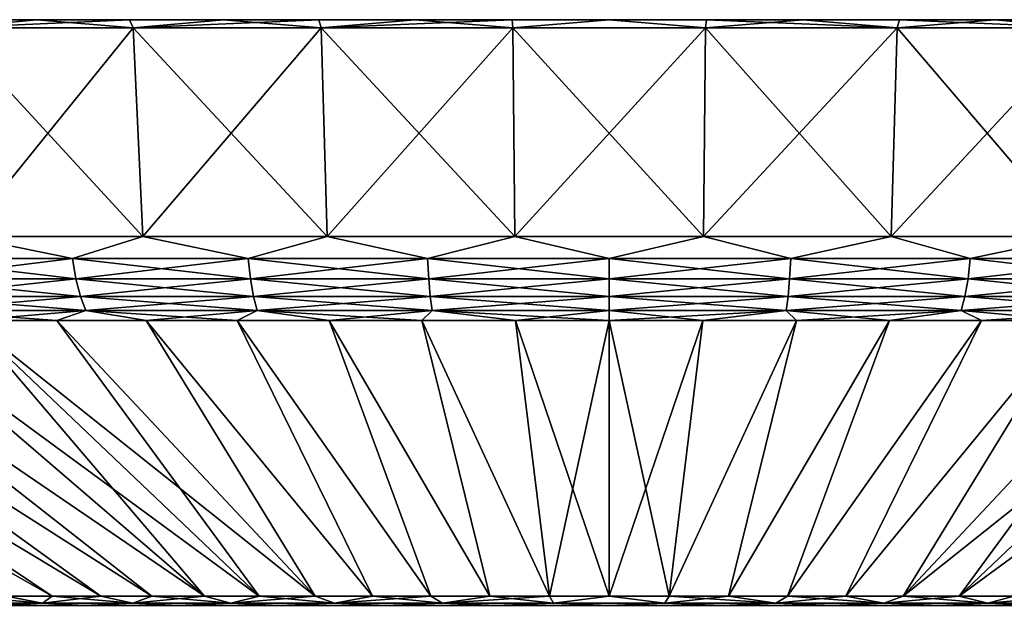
# Model space of a CAD drawing. Header units: metres. Extents: x -109 to 109, y -144 to 54.
# Tile 148 of 150: x 66 to 84, y 43 to 54. Entities that reach past the tile are written whole.
import ezdxf

# ---------------------------------------------------------------- set-up
doc = ezdxf.new("R2010")
doc.units = ezdxf.units.M
doc.layers.add('solid_20062313_XXX', color=7, linetype='CONTINUOUS')

msp = doc.modelspace()

# ---------------------------------------------------------------- linework, layer by layer
at = {"layer": 'solid_20062313_XXX'}
for points in [[(44.850693, 53.599998), (108.149307, 53.599998), (108.099503, 53.599998, -1.774779)], [(44.900494, 53.599998, 1.774779), (108.149307, 53.599998), (44.850693, 53.599998)], [(44.850693, 53.599998), (108.099503, 53.599998, -1.774779), (44.900494, 53.599998, -1.774779)], [(108.099503, 53.599998, 1.774779), (108.149307, 53.599998), (44.900494, 53.599998, 1.774779)], [(44.900494, 53.599998, -1.774779), (108.099503, 53.599998, -1.774779), (107.950294, 53.599998, -3.543631)], [(44.900494, 53.599998, -1.774779), (107.950294, 53.599998, -3.543631), (45.049702, 53.599998, -3.543631)], [(108.099503, 53.599998, 1.774779), (44.900494, 53.599998, 1.774779), (45.049702, 53.599998, 3.543631)], [(45.049702, 53.599998, -3.543631), (107.950294, 53.599998, -3.543631), (107.702103, 53.599998, -5.301583)], [(45.049702, 53.599998, -3.543631), (107.702103, 53.599998, -5.301583), (45.297894, 53.599998, -5.301583)], [(107.950294, 53.599998, 3.543631), (45.049702, 53.599998, 3.543631), (45.297894, 53.599998, 5.301583)], [(108.099503, 53.599998, 1.774779), (45.049702, 53.599998, 3.543631), (107.950294, 53.599998, 3.543631)], [(45.297894, 53.599998, -5.301583), (107.702103, 53.599998, -5.301583), (107.355751, 53.599998, -7.042778)], [(45.297894, 53.599998, -5.301583), (107.355751, 53.599998, -7.042778), (45.644249, 53.599998, -7.042778)], [(107.702103, 53.599998, 5.301583), (45.297894, 53.599998, 5.301583), (45.644249, 53.599998, 7.042778)], [(107.950294, 53.599998, 3.543631), (45.297894, 53.599998, 5.301583), (107.702103, 53.599998, 5.301583)], [(45.644249, 53.599998, -7.042778), (107.355751, 53.599998, -7.042778), (106.912369, 53.599998, -8.761629)], [(45.644249, 53.599998, -7.042778), (106.912369, 53.599998, -8.761629), (46.087635, 53.599998, -8.761629)], [(107.355751, 53.599998, 7.042778), (45.644249, 53.599998, 7.042778), (46.087635, 53.599998, 8.761629)], [(107.702103, 53.599998, 5.301583), (45.644249, 53.599998, 7.042778), (107.355751, 53.599998, 7.042778)], [(46.087635, 53.599998, -8.761629), (106.912369, 53.599998, -8.761629), (106.373253, 53.599998, -10.453055)], [(46.087635, 53.599998, -8.761629), (106.373253, 53.599998, -10.453055), (46.626743, 53.599998, -10.453055)], [(106.912369, 53.599998, 8.761629), (46.087635, 53.599998, 8.761629), (46.626743, 53.599998, 10.453055)], [(107.355751, 53.599998, 7.042778), (46.087635, 53.599998, 8.761629), (106.912369, 53.599998, 8.761629)], [(46.626743, 53.599998, -10.453055), (106.373253, 53.599998, -10.453055), (105.740135, 53.599998, -12.111674)], [(46.626743, 53.599998, -10.453055), (105.740135, 53.599998, -12.111674), (47.259865, 53.599998, -12.111674)], [(106.373253, 53.599998, 10.453055), (46.626743, 53.599998, 10.453055), (47.259865, 53.599998, 12.111674)], [(106.912369, 53.599998, 8.761629), (46.626743, 53.599998, 10.453055), (106.373253, 53.599998, 10.453055)], [(47.259865, 53.599998, -12.111674), (105.740135, 53.599998, -12.111674), (105.015091, 53.599998, -13.731997)], [(47.259865, 53.599998, -12.111674), (105.015091, 53.599998, -13.731997), (47.984905, 53.599998, -13.731997)], [(105.740135, 53.599998, 12.111674), (47.259865, 53.599998, 12.111674), (47.984905, 53.599998, 13.731997)], [(106.373253, 53.599998, 10.453055), (47.259865, 53.599998, 12.111674), (105.740135, 53.599998, 12.111674)], [(47.984905, 53.599998, -13.731997), (105.015091, 53.599998, -13.731997), (104.20031, 53.599998, -15.309191)], [(47.984905, 53.599998, -13.731997), (104.20031, 53.599998, -15.309191), (48.799694, 53.599998, -15.309191)], [(105.015091, 53.599998, 13.731997), (47.984905, 53.599998, 13.731997), (48.799694, 53.599998, 15.309191)], [(105.740135, 53.599998, 12.111674), (47.984905, 53.599998, 13.731997), (105.015091, 53.599998, 13.731997)], [(48.799694, 53.599998, -15.309191), (104.20031, 53.599998, -15.309191), (103.298225, 53.599998, -16.838459)], [(48.799694, 53.599998, -15.309191), (103.298225, 53.599998, -16.838459), (49.701775, 53.599998, -16.838459)], [(104.20031, 53.599998, 15.309191), (48.799694, 53.599998, 15.309191), (49.701775, 53.599998, 16.838459)], [(105.015091, 53.599998, 13.731997), (48.799694, 53.599998, 15.309191), (104.20031, 53.599998, 15.309191)], [(49.701775, 53.599998, -16.838459), (103.298225, 53.599998, -16.838459), (102.311958, 53.599998, -18.314514)], [(49.701775, 53.599998, -16.838459), (102.311958, 53.599998, -18.314514), (50.688042, 53.599998, -18.314514)], [(103.298225, 53.599998, 16.838459), (49.701775, 53.599998, 16.838459), (50.688042, 53.599998, 18.314514)], [(104.20031, 53.599998, 15.309191), (49.701775, 53.599998, 16.838459), (103.298225, 53.599998, 16.838459)], [(50.688042, 53.599998, -18.314514), (102.311958, 53.599998, -18.314514), (101.244438, 53.599998, -19.733002)], [(50.688042, 53.599998, -18.314514), (101.244438, 53.599998, -19.733002), (51.755562, 53.599998, -19.733002)], [(102.311958, 53.599998, 18.314514), (50.688042, 53.599998, 18.314514), (51.755562, 53.599998, 19.733002)], [(103.298225, 53.599998, 16.838459), (50.688042, 53.599998, 18.314514), (102.311958, 53.599998, 18.314514)], [(51.755562, 53.599998, -19.733002), (101.244438, 53.599998, -19.733002), (100.098915, 53.599998, -21.08956)], [(51.755562, 53.599998, -19.733002), (100.098915, 53.599998, -21.08956), (52.901081, 53.599998, -21.08956)], [(101.244438, 53.599998, 19.733002), (51.755562, 53.599998, 19.733002), (52.901081, 53.599998, 21.08956)], [(102.311958, 53.599998, 18.314514), (51.755562, 53.599998, 19.733002), (101.244438, 53.599998, 19.733002)], [(52.901081, 53.599998, -21.08956), (100.098915, 53.599998, -21.08956), (98.879364, 53.599998, -22.379511)], [(52.901081, 53.599998, -21.08956), (98.879364, 53.599998, -22.379511), (54.120636, 53.599998, -22.379511)], [(100.098915, 53.599998, 21.08956), (52.901081, 53.599998, 21.08956), (54.120636, 53.599998, 22.379511)], [(101.244438, 53.599998, 19.733002), (52.901081, 53.599998, 21.08956), (100.098915, 53.599998, 21.08956)], [(54.120636, 53.599998, -22.379511), (98.879364, 53.599998, -22.379511), (97.589386, 53.599998, -23.599064)], [(54.120636, 53.599998, -22.379511), (97.589386, 53.599998, -23.599064), (55.41061, 53.599998, -23.599064)], [(98.879364, 53.599998, 22.379511), (54.120636, 53.599998, 22.379511), (55.41061, 53.599998, 23.599064)], [(100.098915, 53.599998, 21.08956), (54.120636, 53.599998, 22.379511), (98.879364, 53.599998, 22.379511)], [(55.41061, 53.599998, -23.599064), (97.589386, 53.599998, -23.599064), (96.232941, 53.599998, -24.744471)], [(55.41061, 53.599998, -23.599064), (96.232941, 53.599998, -24.744471), (56.767059, 53.599998, -24.744471)], [(97.589386, 53.599998, 23.599064), (55.41061, 53.599998, 23.599064), (56.767059, 53.599998, 24.744471)], [(98.879364, 53.599998, 22.379511), (55.41061, 53.599998, 23.599064), (97.589386, 53.599998, 23.599064)], [(56.767059, 53.599998, -24.744471), (96.232941, 53.599998, -24.744471), (94.814537, 53.599998, -25.811935)], [(56.767059, 53.599998, -24.744471), (94.814537, 53.599998, -25.811935), (58.185467, 53.599998, -25.811935)], [(96.232941, 53.599998, 24.744471), (56.767059, 53.599998, 24.744471), (58.185467, 53.599998, 25.811935)], [(97.589386, 53.599998, 23.599064), (56.767059, 53.599998, 24.744471), (96.232941, 53.599998, 24.744471)], [(58.185467, 53.599998, -25.811935), (94.814537, 53.599998, -25.811935), (93.338547, 53.599998, -26.798157)], [(58.185467, 53.599998, -25.811935), (93.338547, 53.599998, -26.798157), (59.661449, 53.599998, -26.798157)], [(94.814537, 53.599998, 25.811935), (58.185467, 53.599998, 25.811935), (59.661449, 53.599998, 26.798157)], [(96.232941, 53.599998, 24.744471), (58.185467, 53.599998, 25.811935), (94.814537, 53.599998, 25.811935)], [(59.661449, 53.599998, -26.798157), (93.338547, 53.599998, -26.798157), (91.809425, 53.599998, -27.700174)], [(59.661449, 53.599998, -26.798157), (91.809425, 53.599998, -27.700174), (61.190575, 53.599998, -27.700174)], [(93.338547, 53.599998, 26.798157), (59.661449, 53.599998, 26.798157), (61.190575, 53.599998, 27.700174)], [(94.814537, 53.599998, 25.811935), (59.661449, 53.599998, 26.798157), (93.338547, 53.599998, 26.798157)], [(61.190575, 53.599998, -27.700174), (91.809425, 53.599998, -27.700174), (90.232178, 53.599998, -28.515009)], [(61.190575, 53.599998, -27.700174), (90.232178, 53.599998, -28.515009), (62.767818, 53.599998, -28.515009)], [(91.809425, 53.599998, 27.700174), (61.190575, 53.599998, 27.700174), (62.767818, 53.599998, 28.515009)], [(93.338547, 53.599998, 26.798157), (61.190575, 53.599998, 27.700174), (91.809425, 53.599998, 27.700174)], [(62.767818, 53.599998, -28.515009), (90.232178, 53.599998, -28.515009), (88.611847, 53.599998, -29.24007)], [(62.767818, 53.599998, -28.515009), (88.611847, 53.599998, -29.24007), (64.388153, 53.599998, -29.24007)], [(90.232178, 53.599998, 28.515009), (62.767818, 53.599998, 28.515009), (64.388153, 53.599998, 29.24007)], [(91.809425, 53.599998, 27.700174), (62.767818, 53.599998, 28.515009), (90.232178, 53.599998, 28.515009)], [(64.388153, 53.599998, -29.24007), (88.611847, 53.599998, -29.24007), (86.953087, 53.599998, -29.87326)], [(64.388153, 53.599998, -29.24007), (86.953087, 53.599998, -29.87326), (66.046913, 53.599998, -29.87326)], [(64.470451, 53.450001, -30.191719), (64.388153, 53.599998, -29.24007), (66.046913, 53.599998, -29.87326)], [(66.046913, 53.599998, 29.87326), (64.388153, 53.599998, 29.24007), (64.470451, 53.450001, 30.191719)], [(88.611847, 53.599998, 29.24007), (64.388153, 53.599998, 29.24007), (66.046913, 53.599998, 29.87326)], [(90.232178, 53.599998, 28.515009), (64.388153, 53.599998, 29.24007), (88.611847, 53.599998, 29.24007)], [(64.470451, 53.450001, -30.191719), (66.046913, 53.599998, -29.87326), (67.738449, 53.599998, -30.412397)], [(67.805367, 53.450001, -31.315386), (64.470451, 53.450001, -30.191719), (67.738449, 53.599998, -30.412397)], [(66.046913, 53.599998, 29.87326), (64.470451, 53.450001, 30.191719), (67.805367, 53.450001, 31.315386)], [(66.046913, 53.599998, -29.87326), (86.953087, 53.599998, -29.87326), (85.261551, 53.599998, -30.412397)], [(66.046913, 53.599998, -29.87326), (85.261551, 53.599998, -30.412397), (67.738449, 53.599998, -30.412397)], [(67.738449, 53.599998, 30.412397), (66.046913, 53.599998, 29.87326), (67.805367, 53.450001, 31.315386)], [(86.953087, 53.599998, 29.87326), (66.046913, 53.599998, 29.87326), (67.738449, 53.599998, 30.412397)], [(88.611847, 53.599998, 29.24007), (66.046913, 53.599998, 29.87326), (86.953087, 53.599998, 29.87326)], [(67.738449, 53.599998, -30.412397), (85.261551, 53.599998, -30.412397), (83.542625, 53.599998, -30.855793)], [(67.738449, 53.599998, -30.412397), (83.542625, 53.599998, -30.855793), (69.457375, 53.599998, -30.855793)], [(67.805367, 53.450001, -31.315386), (67.738449, 53.599998, -30.412397), (69.457375, 53.599998, -30.855793)], [(69.457375, 53.599998, 30.855793), (67.738449, 53.599998, 30.412397), (67.805367, 53.450001, 31.315386)], [(85.261551, 53.599998, 30.412397), (67.738449, 53.599998, 30.412397), (69.457375, 53.599998, 30.855793)], [(86.953087, 53.599998, 29.87326), (67.738449, 53.599998, 30.412397), (85.261551, 53.599998, 30.412397)], [(67.805367, 53.450001, -31.315386), (69.457375, 53.599998, -30.855793), (71.198715, 53.599998, -31.202156)], [(71.242157, 53.450001, -32.071873), (67.805367, 53.450001, -31.315386), (71.198715, 53.599998, -31.202156)], [(69.457375, 53.599998, 30.855793), (67.805367, 53.450001, 31.315386), (71.242157, 53.450001, 32.071873)], [(69.457375, 53.599998, -30.855793), (83.542625, 53.599998, -30.855793), (81.801285, 53.599998, -31.202156)], [(69.457375, 53.599998, -30.855793), (81.801285, 53.599998, -31.202156), (71.198715, 53.599998, -31.202156)], [(71.198715, 53.599998, 31.202156), (69.457375, 53.599998, 30.855793), (71.242157, 53.450001, 32.071873)], [(83.542625, 53.599998, 30.855793), (69.457375, 53.599998, 30.855793), (71.198715, 53.599998, 31.202156)], [(85.261551, 53.599998, 30.412397), (69.457375, 53.599998, 30.855793), (83.542625, 53.599998, 30.855793)], [(71.198715, 53.599998, -31.202156), (81.801285, 53.599998, -31.202156), (80.043449, 53.599998, -31.450314)], [(71.198715, 53.599998, -31.202156), (80.043449, 53.599998, -31.450314), (72.956551, 53.599998, -31.450314)], [(71.242157, 53.450001, -32.071873), (71.198715, 53.599998, -31.202156), (72.956551, 53.599998, -31.450314)], [(72.956551, 53.599998, 31.450314), (71.198715, 53.599998, 31.202156), (71.242157, 53.450001, 32.071873)], [(81.801285, 53.599998, 31.202156), (71.198715, 53.599998, 31.202156), (72.956551, 53.599998, 31.450314)], [(83.542625, 53.599998, 30.855793), (71.198715, 53.599998, 31.202156), (81.801285, 53.599998, 31.202156)], [(71.242157, 53.450001, -32.071873), (72.956551, 53.599998, -31.450314), (74.725388, 53.599998, -31.599508)], [(74.740402, 53.450001, -32.452332), (71.242157, 53.450001, -32.071873), (74.725388, 53.599998, -31.599508)], [(72.956551, 53.599998, 31.450314), (71.242157, 53.450001, 32.071873), (74.740402, 53.450001, 32.452332)], [(72.956551, 53.599998, -31.450314), (80.043449, 53.599998, -31.450314), (78.274612, 53.599998, -31.599508)], [(72.956551, 53.599998, -31.450314), (78.274612, 53.599998, -31.599508), (74.725388, 53.599998, -31.599508)], [(74.725388, 53.599998, 31.599508), (72.956551, 53.599998, 31.450314), (74.740402, 53.450001, 32.452332)], [(80.043449, 53.599998, 31.450314), (72.956551, 53.599998, 31.450314), (74.725388, 53.599998, 31.599508)], [(81.801285, 53.599998, 31.202156), (72.956551, 53.599998, 31.450314), (80.043449, 53.599998, 31.450314)], [(74.725388, 53.599998, -31.599508), (78.274612, 53.599998, -31.599508), (76.5, 53.599998, -31.649294)], [(74.740402, 53.450001, -32.452332), (74.725388, 53.599998, -31.599508), (76.5, 53.599998, -31.649294)], [(76.5, 53.599998, 31.649294), (74.725388, 53.599998, 31.599508), (74.740402, 53.450001, 32.452332)], [(78.274612, 53.599998, 31.599508), (74.725388, 53.599998, 31.599508), (76.5, 53.599998, 31.649294)], [(80.043449, 53.599998, 31.450314), (74.725388, 53.599998, 31.599508), (78.274612, 53.599998, 31.599508)], [(78.259598, 53.450001, -32.452332), (74.740402, 53.450001, -32.452332), (76.5, 53.599998, -31.649294)], [(76.5, 53.599998, 31.649294), (74.740402, 53.450001, 32.452332), (78.259598, 53.450001, 32.452332)], [(78.259598, 53.450001, -32.452332), (76.5, 53.599998, -31.649294), (78.274612, 53.599998, -31.599508)], [(78.274612, 53.599998, 31.599508), (76.5, 53.599998, 31.649294), (78.259598, 53.450001, 32.452332)], [(78.259598, 53.450001, -32.452332), (78.274612, 53.599998, -31.599508), (80.043449, 53.599998, -31.450314)], [(81.757843, 53.450001, -32.071873), (78.259598, 53.450001, -32.452332), (80.043449, 53.599998, -31.450314)], [(78.274612, 53.599998, 31.599508), (78.259598, 53.450001, 32.452332), (81.757843, 53.450001, 32.071873)], [(80.043449, 53.599998, 31.450314), (78.274612, 53.599998, 31.599508), (81.757843, 53.450001, 32.071873)], [(81.757843, 53.450001, -32.071873), (80.043449, 53.599998, -31.450314), (81.801285, 53.599998, -31.202156)], [(81.801285, 53.599998, 31.202156), (80.043449, 53.599998, 31.450314), (81.757843, 53.450001, 32.071873)], [(81.757843, 53.450001, -32.071873), (81.801285, 53.599998, -31.202156), (83.542625, 53.599998, -30.855793)], [(85.194633, 53.450001, -31.315386), (81.757843, 53.450001, -32.071873), (83.542625, 53.599998, -30.855793)], [(81.801285, 53.599998, 31.202156), (81.757843, 53.450001, 32.071873), (85.194633, 53.450001, 31.315386)], [(83.542625, 53.599998, 30.855793), (81.801285, 53.599998, 31.202156), (85.194633, 53.450001, 31.315386)], [(85.194633, 53.450001, -31.315386), (83.542625, 53.599998, -30.855793), (85.261551, 53.599998, -30.412397)], [(85.261551, 53.599998, 30.412397), (83.542625, 53.599998, 30.855793), (85.194633, 53.450001, 31.315386)], [(64.719353, 49.637157, -29.567184), (64.470451, 53.450001, -30.191719), (67.805367, 53.450001, -31.315386)], [(67.985191, 49.637157, 30.667574), (67.805367, 53.450001, 31.315386), (64.470451, 53.450001, 30.191719)], [(64.719353, 49.637157, 29.567184), (67.985191, 49.637157, 30.667574), (64.470451, 53.450001, 30.191719)], [(67.985191, 49.637157, -30.667574), (64.719353, 49.637157, -29.567184), (67.805367, 53.450001, -31.315386)], [(67.985191, 49.637157, -30.667574), (67.805367, 53.450001, -31.315386), (71.242157, 53.450001, -32.071873)], [(71.350853, 49.637157, 31.408413), (71.242157, 53.450001, 32.071873), (67.805367, 53.450001, 31.315386)], [(67.985191, 49.637157, 30.667574), (71.350853, 49.637157, 31.408413), (67.805367, 53.450001, 31.315386)], [(71.350853, 49.637157, -31.408411), (67.985191, 49.637157, -30.667574), (71.242157, 53.450001, -32.071873)], [(71.350853, 49.637157, -31.408411), (71.242157, 53.450001, -32.071873), (74.740402, 53.450001, -32.452332)], [(74.776878, 49.637157, 31.781015), (74.740402, 53.450001, 32.452332), (71.242157, 53.450001, 32.071873)], [(71.350853, 49.637157, 31.408413), (74.776878, 49.637157, 31.781015), (71.242157, 53.450001, 32.071873)], [(74.776878, 49.637157, -31.781015), (71.350853, 49.637157, -31.408411), (74.740402, 53.450001, -32.452332)], [(74.776878, 49.637157, -31.781015), (74.740402, 53.450001, -32.452332), (78.259598, 53.450001, -32.452332)], [(78.223122, 49.637157, 31.781015), (78.259598, 53.450001, 32.452332), (74.740402, 53.450001, 32.452332)], [(74.776878, 49.637157, 31.781015), (78.223122, 49.637157, 31.781015), (74.740402, 53.450001, 32.452332)], [(78.223122, 49.637157, -31.781015), (74.776878, 49.637157, -31.781015), (78.259598, 53.450001, -32.452332)], [(78.223122, 49.637157, -31.781015), (78.259598, 53.450001, -32.452332), (81.757843, 53.450001, -32.071873)], [(81.649147, 49.637157, -31.408413), (78.223122, 49.637157, -31.781015), (81.757843, 53.450001, -32.071873)], [(78.223122, 49.637157, 31.781015), (81.649147, 49.637157, 31.408411), (78.259598, 53.450001, 32.452332)], [(81.649147, 49.637157, 31.408411), (81.757843, 53.450001, 32.071873), (78.259598, 53.450001, 32.452332)], [(81.649147, 49.637157, -31.408413), (81.757843, 53.450001, -32.071873), (85.194633, 53.450001, -31.315386)], [(85.014809, 49.637157, -30.667574), (81.649147, 49.637157, -31.408413), (85.194633, 53.450001, -31.315386)], [(81.649147, 49.637157, 31.408411), (85.014809, 49.637157, 30.667574), (81.757843, 53.450001, 32.071873)], [(85.014809, 49.637157, 30.667574), (85.194633, 53.450001, 31.315386), (81.757843, 53.450001, 32.071873)], [(63.601196, 49.236408, -28.971189), (64.719353, 49.637157, -29.567184), (66.700172, 49.236408, -30.160774)], [(66.700172, 49.236408, 30.160774), (64.719353, 49.637157, 29.567184), (63.601196, 49.236408, 28.971189)], [(66.700172, 49.236408, -30.160774), (64.719353, 49.637157, -29.567184), (67.985191, 49.637157, -30.667574)], [(66.700172, 49.236408, 30.160774), (67.985191, 49.637157, 30.667574), (64.719353, 49.637157, 29.567184)], [(66.700172, 49.236408, -30.160774), (67.985191, 49.637157, -30.667574), (69.906517, 49.236408, -31.019913)], [(69.906517, 49.236408, 31.019913), (67.985191, 49.637157, 30.667574), (66.700172, 49.236408, 30.160774)], [(69.906517, 49.236408, -31.019913), (67.985191, 49.637157, -30.667574), (71.350853, 49.637157, -31.408411)], [(69.906517, 49.236408, 31.019913), (71.350853, 49.637157, 31.408413), (67.985191, 49.637157, 30.667574)], [(69.906517, 49.236408, -31.019913), (71.350853, 49.637157, -31.408411), (73.185097, 49.236408, -31.539188)], [(73.185097, 49.236408, 31.539188), (71.350853, 49.637157, 31.408413), (69.906517, 49.236408, 31.019913)], [(73.185097, 49.236408, -31.539188), (71.350853, 49.637157, -31.408411), (74.776878, 49.637157, -31.781015)], [(73.185097, 49.236408, 31.539188), (74.776878, 49.637157, 31.781015), (71.350853, 49.637157, 31.408413)], [(73.185097, 49.236408, -31.539188), (74.776878, 49.637157, -31.781015), (76.5, 49.236408, -31.712915)], [(76.5, 49.236408, 31.712915), (74.776878, 49.637157, 31.781015), (73.185097, 49.236408, 31.539188)], [(76.5, 49.236408, -31.712915), (74.776878, 49.637157, -31.781015), (78.223122, 49.637157, -31.781015)], [(76.5, 49.236408, 31.712915), (78.223122, 49.637157, 31.781015), (74.776878, 49.637157, 31.781015)], [(76.5, 49.236408, -31.712915), (78.223122, 49.637157, -31.781015), (79.814903, 49.236408, -31.539188)], [(79.814903, 49.236408, 31.539188), (78.223122, 49.637157, 31.781015), (76.5, 49.236408, 31.712915)], [(79.814903, 49.236408, -31.539188), (78.223122, 49.637157, -31.781015), (81.649147, 49.637157, -31.408413)], [(79.814903, 49.236408, 31.539188), (81.649147, 49.637157, 31.408411), (78.223122, 49.637157, 31.781015)], [(79.814903, 49.236408, -31.539188), (81.649147, 49.637157, -31.408413), (83.093483, 49.236408, -31.019913)], [(83.093483, 49.236408, 31.019913), (81.649147, 49.637157, 31.408411), (79.814903, 49.236408, 31.539188)], [(83.093483, 49.236408, -31.019913), (81.649147, 49.637157, -31.408413), (85.014809, 49.637157, -30.667574)], [(83.093483, 49.236408, 31.019913), (85.014809, 49.637157, 30.667574), (81.649147, 49.637157, 31.408411)], [(83.093483, 49.236408, -31.019913), (85.014809, 49.637157, -30.667574), (86.299828, 49.236408, -30.160774)], [(86.299828, 49.236408, 30.160774), (85.014809, 49.637157, 30.667574), (83.093483, 49.236408, 31.019913)], [(63.601196, 49.236408, -28.971189), (66.700172, 49.236408, -30.160774), (63.681034, 48.866764, -28.791866)], [(63.601196, 49.236408, 28.971189), (63.681034, 48.866764, 28.791866), (66.760826, 48.866764, 29.974089)], [(66.700172, 49.236408, 30.160774), (63.601196, 49.236408, 28.971189), (66.760826, 48.866764, 29.974089)], [(66.700172, 49.236408, -30.160774), (66.760826, 48.866764, -29.974089), (63.681034, 48.866764, -28.791866)], [(66.700172, 49.236408, -30.160774), (69.906517, 49.236408, -31.019913), (66.760826, 48.866764, -29.974089)], [(66.700172, 49.236408, 30.160774), (66.760826, 48.866764, 29.974089), (69.947327, 48.866764, 30.827908)], [(69.906517, 49.236408, 31.019913), (66.700172, 49.236408, 30.160774), (69.947327, 48.866764, 30.827908)], [(69.906517, 49.236408, -31.019913), (69.947327, 48.866764, -30.827908), (66.760826, 48.866764, -29.974089)], [(69.906517, 49.236408, -31.019913), (73.185097, 49.236408, -31.539188), (69.947327, 48.866764, -30.827908)], [(69.906517, 49.236408, 31.019913), (69.947327, 48.866764, 30.827908), (73.20562, 48.866764, 31.343969)], [(73.185097, 49.236408, 31.539188), (69.906517, 49.236408, 31.019913), (73.20562, 48.866764, 31.343969)], [(73.185097, 49.236408, -31.539188), (73.20562, 48.866764, -31.343969), (69.947327, 48.866764, -30.827908)], [(73.185097, 49.236408, -31.539188), (76.5, 49.236408, -31.712915), (73.20562, 48.866764, -31.343969)], [(73.185097, 49.236408, 31.539188), (73.20562, 48.866764, 31.343969), (76.5, 48.866764, 31.516621)], [(76.5, 49.236408, 31.712915), (73.185097, 49.236408, 31.539188), (76.5, 48.866764, 31.516621)], [(76.5, 49.236408, -31.712915), (76.5, 48.866764, -31.516621), (73.20562, 48.866764, -31.343969)], [(76.5, 49.236408, -31.712915), (79.814903, 49.236408, -31.539188), (76.5, 48.866764, -31.516621)], [(79.814903, 49.236408, -31.539188), (79.79438, 48.866764, -31.343969), (76.5, 48.866764, -31.516621)], [(76.5, 49.236408, 31.712915), (76.5, 48.866764, 31.516621), (79.79438, 48.866764, 31.343969)], [(79.814903, 49.236408, 31.539188), (76.5, 49.236408, 31.712915), (79.79438, 48.866764, 31.343969)], [(79.814903, 49.236408, -31.539188), (83.093483, 49.236408, -31.019913), (79.79438, 48.866764, -31.343969)], [(83.093483, 49.236408, -31.019913), (83.052673, 48.866764, -30.827908), (79.79438, 48.866764, -31.343969)], [(79.814903, 49.236408, 31.539188), (79.79438, 48.866764, 31.343969), (83.052673, 48.866764, 30.827908)], [(83.093483, 49.236408, 31.019913), (79.814903, 49.236408, 31.539188), (83.052673, 48.866764, 30.827908)], [(83.093483, 49.236408, -31.019913), (86.299828, 49.236408, -30.160774), (83.052673, 48.866764, -30.827908)], [(86.299828, 49.236408, -30.160774), (86.239174, 48.866764, -29.974089), (83.052673, 48.866764, -30.827908)], [(83.093483, 49.236408, 31.019913), (83.052673, 48.866764, 30.827908), (86.239174, 48.866764, 29.974089)], [(86.299828, 49.236408, 30.160774), (83.093483, 49.236408, 31.019913), (86.239174, 48.866764, 29.974089)], [(63.681034, 48.866764, 28.791866), (63.790417, 48.546066, 28.54619), (66.843933, 48.546066, 29.718325)], [(66.760826, 48.866764, 29.974089), (63.681034, 48.866764, 28.791866), (66.843933, 48.546066, 29.718325)], [(63.681034, 48.866764, -28.791866), (66.760826, 48.866764, -29.974089), (63.790417, 48.546066, -28.54619)], [(66.760826, 48.866764, -29.974089), (66.843933, 48.546066, -29.718325), (63.790417, 48.546066, -28.54619)], [(66.760826, 48.866764, 29.974089), (66.843933, 48.546066, 29.718325), (70.003242, 48.546066, 30.564859)], [(69.947327, 48.866764, 30.827908), (66.760826, 48.866764, 29.974089), (70.003242, 48.546066, 30.564859)], [(66.760826, 48.866764, -29.974089), (69.947327, 48.866764, -30.827908), (66.843933, 48.546066, -29.718325)], [(69.947327, 48.866764, -30.827908), (70.003242, 48.546066, -30.564859), (66.843933, 48.546066, -29.718325)], [(69.947327, 48.866764, 30.827908), (70.003242, 48.546066, 30.564859), (73.233727, 48.546066, 31.076517)], [(73.20562, 48.866764, 31.343969), (69.947327, 48.866764, 30.827908), (73.233727, 48.546066, 31.076517)], [(69.947327, 48.866764, -30.827908), (73.20562, 48.866764, -31.343969), (70.003242, 48.546066, -30.564859)], [(73.20562, 48.866764, -31.343969), (73.233727, 48.546066, -31.076517), (70.003242, 48.546066, -30.564859)], [(73.20562, 48.866764, 31.343969), (73.233727, 48.546066, 31.076517), (76.5, 48.546066, 31.247696)], [(76.5, 48.866764, 31.516621), (73.20562, 48.866764, 31.343969), (76.5, 48.546066, 31.247696)], [(73.20562, 48.866764, -31.343969), (76.5, 48.866764, -31.516621), (73.233727, 48.546066, -31.076517)], [(76.5, 48.866764, -31.516621), (76.5, 48.546066, -31.247696), (73.233727, 48.546066, -31.076517)], [(76.5, 48.866764, 31.516621), (76.5, 48.546066, 31.247696), (79.766273, 48.546066, 31.076517)], [(79.79438, 48.866764, 31.343969), (76.5, 48.866764, 31.516621), (79.766273, 48.546066, 31.076517)], [(79.79438, 48.866764, -31.343969), (79.766273, 48.546066, -31.076517), (76.5, 48.546066, -31.247696)], [(76.5, 48.866764, -31.516621), (79.79438, 48.866764, -31.343969), (76.5, 48.546066, -31.247696)], [(79.79438, 48.866764, 31.343969), (79.766273, 48.546066, 31.076517), (82.996758, 48.546066, 30.564859)], [(83.052673, 48.866764, -30.827908), (82.996758, 48.546066, -30.564859), (79.766273, 48.546066, -31.076517)], [(79.79438, 48.866764, -31.343969), (83.052673, 48.866764, -30.827908), (79.766273, 48.546066, -31.076517)], [(83.052673, 48.866764, 30.827908), (79.79438, 48.866764, 31.343969), (82.996758, 48.546066, 30.564859)], [(83.052673, 48.866764, 30.827908), (82.996758, 48.546066, 30.564859), (86.156067, 48.546066, 29.718325)], [(86.239174, 48.866764, -29.974089), (86.156067, 48.546066, -29.718325), (82.996758, 48.546066, -30.564859)], [(83.052673, 48.866764, -30.827908), (86.239174, 48.866764, -29.974089), (82.996758, 48.546066, -30.564859)], [(86.239174, 48.866764, 29.974089), (83.052673, 48.866764, 30.827908), (86.156067, 48.546066, 29.718325)], [(63.790417, 48.546066, 28.54619), (63.924549, 48.288357, 28.244923), (66.945839, 48.288357, 29.404686)], [(66.843933, 48.546066, 29.718325), (63.790417, 48.546066, 28.54619), (66.945839, 48.288357, 29.404686)], [(63.790417, 48.546066, -28.54619), (66.843933, 48.546066, -29.718325), (63.924549, 48.288357, -28.244923)], [(66.843933, 48.546066, -29.718325), (66.945839, 48.288357, -29.404686), (63.924549, 48.288357, -28.244923)], [(66.843933, 48.546066, 29.718325), (66.945839, 48.288357, 29.404686), (70.0718, 48.288357, 30.242285)], [(70.003242, 48.546066, 30.564859), (66.843933, 48.546066, 29.718325), (70.0718, 48.288357, 30.242285)], [(66.843933, 48.546066, -29.718325), (70.003242, 48.546066, -30.564859), (66.945839, 48.288357, -29.404686)], [(70.003242, 48.546066, -30.564859), (70.0718, 48.288357, -30.242285), (66.945839, 48.288357, -29.404686)], [(70.003242, 48.546066, 30.564859), (70.0718, 48.288357, 30.242285), (73.268196, 48.288357, 30.748545)], [(73.233727, 48.546066, 31.076517), (70.003242, 48.546066, 30.564859), (73.268196, 48.288357, 30.748545)], [(70.003242, 48.546066, -30.564859), (73.233727, 48.546066, -31.076517), (70.0718, 48.288357, -30.242285)], [(73.233727, 48.546066, -31.076517), (73.268196, 48.288357, -30.748545), (70.0718, 48.288357, -30.242285)], [(73.233727, 48.546066, 31.076517), (73.268196, 48.288357, 30.748545), (76.5, 48.288357, 30.917915)], [(76.5, 48.546066, 31.247696), (73.233727, 48.546066, 31.076517), (76.5, 48.288357, 30.917915)], [(73.233727, 48.546066, -31.076517), (76.5, 48.546066, -31.247696), (73.268196, 48.288357, -30.748545)], [(76.5, 48.546066, -31.247696), (76.5, 48.288357, -30.917915), (73.268196, 48.288357, -30.748545)], [(76.5, 48.546066, 31.247696), (76.5, 48.288357, 30.917915), (79.731804, 48.288357, 30.748545)], [(79.766273, 48.546066, 31.076517), (76.5, 48.546066, 31.247696), (79.731804, 48.288357, 30.748545)], [(79.766273, 48.546066, -31.076517), (79.731804, 48.288357, -30.748545), (76.5, 48.288357, -30.917915)], [(76.5, 48.546066, -31.247696), (79.766273, 48.546066, -31.076517), (76.5, 48.288357, -30.917915)], [(79.766273, 48.546066, 31.076517), (79.731804, 48.288357, 30.748545), (82.9282, 48.288357, 30.242285)], [(82.996758, 48.546066, -30.564859), (82.9282, 48.288357, -30.242285), (79.731804, 48.288357, -30.748545)], [(79.766273, 48.546066, -31.076517), (82.996758, 48.546066, -30.564859), (79.731804, 48.288357, -30.748545)], [(82.996758, 48.546066, 30.564859), (79.766273, 48.546066, 31.076517), (82.9282, 48.288357, 30.242285)], [(82.996758, 48.546066, 30.564859), (82.9282, 48.288357, 30.242285), (86.054161, 48.288357, 29.404686)], [(86.156067, 48.546066, -29.718325), (86.054161, 48.288357, -29.404686), (82.9282, 48.288357, -30.242285)], [(82.996758, 48.546066, -30.564859), (86.156067, 48.546066, -29.718325), (82.9282, 48.288357, -30.242285)], [(86.156067, 48.546066, 29.718325), (82.996758, 48.546066, 30.564859), (86.054161, 48.288357, 29.404686)], [(63.924549, 48.288357, -28.244923), (66.945839, 48.288357, -29.404686), (64.812012, 48.105068, -28.217226)], [(63.924549, 48.288357, 28.244923), (64.812027, 48.105068, 28.217234), (66.412567, 48.105068, 28.828192)], [(66.945839, 48.288357, 29.404686), (63.924549, 48.288357, 28.244923), (66.412567, 48.105068, 28.828192)], [(66.945839, 48.288357, -29.404686), (66.412552, 48.105068, -28.828186), (64.812012, 48.105068, -28.217226)], [(66.945839, 48.288357, -29.404686), (68.044838, 48.105068, -29.348444), (66.412552, 48.105068, -28.828186)], [(66.945839, 48.288357, 29.404686), (66.412567, 48.105068, 28.828192), (68.044853, 48.105068, 29.34845)], [(66.945839, 48.288357, -29.404686), (70.0718, 48.288357, -30.242285), (68.044838, 48.105068, -29.348444)], [(66.945839, 48.288357, 29.404686), (68.044853, 48.105068, 29.34845), (69.703743, 48.105068, 29.776363)], [(70.0718, 48.288357, 30.242285), (66.945839, 48.288357, 29.404686), (69.703743, 48.105068, 29.776363)], [(70.0718, 48.288357, -30.242285), (69.703728, 48.105068, -29.77636), (68.044838, 48.105068, -29.348444)], [(70.0718, 48.288357, -30.242285), (71.383995, 48.105068, -30.110586), (69.703728, 48.105068, -29.77636)], [(70.0718, 48.288357, 30.242285), (69.703743, 48.105068, 29.776363), (71.38401, 48.105068, 30.11059)], [(70.0718, 48.288357, -30.242285), (73.268196, 48.288357, -30.748545), (71.383995, 48.105068, -30.110586)], [(70.0718, 48.288357, 30.242285), (71.38401, 48.105068, 30.11059), (73.080368, 48.105068, 30.350075)], [(73.268196, 48.288357, 30.748545), (70.0718, 48.288357, 30.242285), (73.080368, 48.105068, 30.350075)], [(73.268196, 48.288357, -30.748545), (73.080353, 48.105068, -30.350073), (71.383995, 48.105068, -30.110586)], [(73.268196, 48.288357, -30.748545), (74.787476, 48.105068, -30.494068), (73.080353, 48.105068, -30.350073)], [(73.268196, 48.288357, 30.748545), (73.080368, 48.105068, 30.350075), (74.787491, 48.105068, 30.49407)], [(73.268196, 48.288357, -30.748545), (76.5, 48.288357, -30.917915), (74.787476, 48.105068, -30.494068)], [(73.268196, 48.288357, 30.748545), (74.787491, 48.105068, 30.49407), (76.500008, 48.105068, 30.542118)], [(76.5, 48.288357, 30.917915), (73.268196, 48.288357, 30.748545), (76.500008, 48.105068, 30.542118)], [(76.5, 48.288357, -30.917915), (76.499992, 48.105068, -30.542118), (74.787476, 48.105068, -30.494068)], [(79.731804, 48.288357, -30.748545), (78.212509, 48.105068, -30.49407), (76.499992, 48.105068, -30.542118)], [(76.5, 48.288357, -30.917915), (79.731804, 48.288357, -30.748545), (76.499992, 48.105068, -30.542118)], [(76.5, 48.288357, 30.917915), (76.500008, 48.105068, 30.542118), (78.212524, 48.105068, 30.494068)], [(79.731804, 48.288357, 30.748545), (76.5, 48.288357, 30.917915), (78.212524, 48.105068, 30.494068)], [(79.731804, 48.288357, -30.748545), (79.919632, 48.105068, -30.350075), (78.212509, 48.105068, -30.49407)], [(79.731804, 48.288357, 30.748545), (78.212524, 48.105068, 30.494068), (79.919647, 48.105068, 30.350073)], [(79.731804, 48.288357, -30.748545), (82.9282, 48.288357, -30.242285), (79.919632, 48.105068, -30.350075)], [(79.731804, 48.288357, 30.748545), (79.919647, 48.105068, 30.350073), (81.616005, 48.105068, 30.110586)], [(82.9282, 48.288357, 30.242285), (79.731804, 48.288357, 30.748545), (81.616005, 48.105068, 30.110586)], [(82.9282, 48.288357, -30.242285), (81.61599, 48.105068, -30.11059), (79.919632, 48.105068, -30.350075)], [(82.9282, 48.288357, -30.242285), (83.296257, 48.105068, -29.776363), (81.61599, 48.105068, -30.11059)], [(82.9282, 48.288357, 30.242285), (81.616005, 48.105068, 30.110586), (83.296272, 48.105068, 29.77636)], [(82.9282, 48.288357, -30.242285), (86.054161, 48.288357, -29.404686), (83.296257, 48.105068, -29.776363)], [(82.9282, 48.288357, 30.242285), (83.296272, 48.105068, 29.77636), (84.955162, 48.105068, 29.348444)], [(86.054161, 48.288357, 29.404686), (82.9282, 48.288357, 30.242285), (84.955162, 48.105068, 29.348444)], [(86.054161, 48.288357, -29.404686), (84.955147, 48.105068, -29.34845), (83.296257, 48.105068, -29.776363)], [(57.457268, 48.105068, -23.878763), (66.330498, 43.068859, -13.253171), (65.485474, 43.068859, -12.559678)], [(57.457268, 48.105068, -23.878763), (58.826122, 48.105068, -24.908934), (66.330498, 43.068859, -13.253171)], [(57.457283, 48.105068, 23.878775), (65.485481, 43.068859, 12.559685), (66.330505, 43.068859, 13.253177)], [(58.826134, 48.105068, 24.908943), (57.457283, 48.105068, 23.878775), (66.330505, 43.068859, 13.253177)], [(58.826122, 48.105068, -24.908934), (67.21907, 43.068859, -13.889912), (66.330498, 43.068859, -13.253171)], [(58.826122, 48.105068, -24.908934), (60.250584, 48.105068, -25.860733), (67.21907, 43.068859, -13.889912)], [(58.826134, 48.105068, 24.908943), (66.330505, 43.068859, 13.253177), (67.219078, 43.068859, 13.889916)], [(60.250599, 48.105068, 25.860741), (58.826134, 48.105068, 24.908943), (67.219078, 43.068859, 13.889916)], [(60.250584, 48.105068, -25.860733), (68.147385, 43.068859, -14.467174), (67.21907, 43.068859, -13.889912)], [(60.250584, 48.105068, -25.860733), (61.726177, 48.105068, -26.731163), (68.147385, 43.068859, -14.467174)], [(60.250599, 48.105068, 25.860741), (67.219078, 43.068859, 13.889916), (68.147392, 43.068859, 14.467178)], [(61.726192, 48.105068, 26.731173), (60.250599, 48.105068, 25.860741), (68.147392, 43.068859, 14.467178)], [(61.726177, 48.105068, -26.731163), (69.111465, 43.068859, -14.982486), (68.147385, 43.068859, -14.467174)], [(61.726177, 48.105068, -26.731163), (63.248249, 48.105068, -27.517487), (69.111465, 43.068859, -14.982486)], [(61.726192, 48.105068, 26.731173), (68.147392, 43.068859, 14.467178), (69.111473, 43.068859, 14.98249)], [(63.248264, 48.105068, 27.517494), (61.726192, 48.105068, 26.731173), (69.111473, 43.068859, 14.98249)], [(63.248249, 48.105068, -27.517487), (64.812012, 48.105068, -28.217226), (69.111465, 43.068859, -14.982486)], [(63.248264, 48.105068, 27.517494), (69.111473, 43.068859, 14.98249), (70.107193, 43.068859, 15.433643)], [(64.812027, 48.105068, 28.217234), (63.248264, 48.105068, 27.517494), (70.107193, 43.068859, 15.433643)], [(64.812012, 48.105068, -28.217226), (70.107185, 43.068859, -15.43364), (69.111465, 43.068859, -14.982486)], [(64.812012, 48.105068, -28.217226), (66.412552, 48.105068, -28.828186), (70.107185, 43.068859, -15.43364)], [(64.812027, 48.105068, 28.217234), (70.107193, 43.068859, 15.433643), (71.130287, 43.068859, 15.818707)], [(66.412567, 48.105068, 28.828192), (64.812027, 48.105068, 28.217234), (71.130287, 43.068859, 15.818707)], [(66.412552, 48.105068, -28.828186), (71.13028, 43.068859, -15.818705), (70.107185, 43.068859, -15.43364)], [(66.412552, 48.105068, -28.828186), (68.044838, 48.105068, -29.348444), (71.13028, 43.068859, -15.818705)], [(68.044853, 48.105068, 29.34845), (66.412567, 48.105068, 28.828192), (71.130287, 43.068859, 15.818707)], [(68.044838, 48.105068, -29.348444), (72.176369, 43.068859, -16.136032), (71.13028, 43.068859, -15.818705)], [(68.044838, 48.105068, -29.348444), (69.703728, 48.105068, -29.77636), (72.176369, 43.068859, -16.136032)], [(68.044853, 48.105068, 29.34845), (71.130287, 43.068859, 15.818707), (72.176376, 43.068859, 16.136034)], [(69.703743, 48.105068, 29.776363), (68.044853, 48.105068, 29.34845), (72.176376, 43.068859, 16.136034)], [(69.703728, 48.105068, -29.77636), (73.240967, 43.068859, -16.384262), (72.176369, 43.068859, -16.136032)], [(69.703728, 48.105068, -29.77636), (71.383995, 48.105068, -30.110586), (73.240967, 43.068859, -16.384262)], [(69.703743, 48.105068, 29.776363), (72.176376, 43.068859, 16.136034), (73.240974, 43.068859, 16.384264)], [(71.38401, 48.105068, 30.11059), (69.703743, 48.105068, 29.776363), (73.240974, 43.068859, 16.384264)], [(71.383995, 48.105068, -30.110586), (74.319527, 43.068859, -16.562332), (73.240967, 43.068859, -16.384262)], [(71.383995, 48.105068, -30.110586), (73.080353, 48.105068, -30.350073), (74.319527, 43.068859, -16.562332)], [(71.38401, 48.105068, 30.11059), (73.240974, 43.068859, 16.384264), (74.319534, 43.068859, 16.562334)], [(73.080368, 48.105068, 30.350075), (71.38401, 48.105068, 30.11059), (74.319534, 43.068859, 16.562334)], [(73.080353, 48.105068, -30.350073), (75.407425, 43.068859, -16.669481), (74.319527, 43.068859, -16.562332)], [(73.080353, 48.105068, -30.350073), (74.787476, 48.105068, -30.494068), (75.407425, 43.068859, -16.669481)], [(73.080368, 48.105068, 30.350075), (74.319534, 43.068859, 16.562334), (75.407433, 43.068859, 16.669481)], [(74.787491, 48.105068, 30.49407), (73.080368, 48.105068, 30.350075), (75.407433, 43.068859, 16.669481)], [(74.787476, 48.105068, -30.494068), (76.499992, 48.105068, -30.542118), (75.407425, 43.068859, -16.669481)], [(74.787491, 48.105068, 30.49407), (75.407433, 43.068859, 16.669481), (76.500008, 43.068859, 16.705248)], [(76.500008, 48.105068, 30.542118), (74.787491, 48.105068, 30.49407), (76.500008, 43.068859, 16.705248)], [(76.499992, 48.105068, -30.542118), (76.499992, 43.068859, -16.705248), (75.407425, 43.068859, -16.669481)], [(78.212509, 48.105068, -30.49407), (77.592567, 43.068859, -16.669481), (76.499992, 43.068859, -16.705248)], [(76.499992, 48.105068, -30.542118), (78.212509, 48.105068, -30.49407), (76.499992, 43.068859, -16.705248)], [(76.500008, 48.105068, 30.542118), (76.500008, 43.068859, 16.705248), (77.592575, 43.068859, 16.669481)], [(78.212524, 48.105068, 30.494068), (76.500008, 48.105068, 30.542118), (77.592575, 43.068859, 16.669481)], [(79.919632, 48.105068, -30.350075), (78.680466, 43.068859, -16.562334), (77.592567, 43.068859, -16.669481)], [(78.212509, 48.105068, -30.49407), (79.919632, 48.105068, -30.350075), (77.592567, 43.068859, -16.669481)], [(79.919647, 48.105068, 30.350073), (77.592575, 43.068859, 16.669481), (78.680473, 43.068859, 16.562332)], [(79.919647, 48.105068, 30.350073), (78.212524, 48.105068, 30.494068), (77.592575, 43.068859, 16.669481)], [(81.61599, 48.105068, -30.11059), (79.759026, 43.068859, -16.384264), (78.680466, 43.068859, -16.562334)], [(79.919632, 48.105068, -30.350075), (81.61599, 48.105068, -30.11059), (78.680466, 43.068859, -16.562334)], [(81.616005, 48.105068, 30.110586), (78.680473, 43.068859, 16.562332), (79.759033, 43.068859, 16.384262)], [(81.616005, 48.105068, 30.110586), (79.919647, 48.105068, 30.350073), (78.680473, 43.068859, 16.562332)], [(83.296257, 48.105068, -29.776363), (80.823624, 43.068859, -16.136034), (79.759026, 43.068859, -16.384264)], [(81.61599, 48.105068, -30.11059), (83.296257, 48.105068, -29.776363), (79.759026, 43.068859, -16.384264)], [(83.296272, 48.105068, 29.77636), (79.759033, 43.068859, 16.384262), (80.823631, 43.068859, 16.136032)], [(83.296272, 48.105068, 29.77636), (81.616005, 48.105068, 30.110586), (79.759033, 43.068859, 16.384262)], [(84.955147, 48.105068, -29.34845), (81.869713, 43.068859, -15.818707), (80.823624, 43.068859, -16.136034)], [(83.296257, 48.105068, -29.776363), (84.955147, 48.105068, -29.34845), (80.823624, 43.068859, -16.136034)], [(84.955162, 48.105068, 29.348444), (80.823631, 43.068859, 16.136032), (81.86972, 43.068859, 15.818705)], [(84.955162, 48.105068, 29.348444), (83.296272, 48.105068, 29.77636), (80.823631, 43.068859, 16.136032)], [(88.187973, 48.105068, -28.217234), (82.892807, 43.068859, -15.433643), (81.869713, 43.068859, -15.818707)], [(86.587433, 48.105068, -28.828192), (88.187973, 48.105068, -28.217234), (81.869713, 43.068859, -15.818707)], [(84.955147, 48.105068, -29.34845), (86.587433, 48.105068, -28.828192), (81.869713, 43.068859, -15.818707)], [(86.587448, 48.105068, 28.828186), (81.86972, 43.068859, 15.818705), (82.892815, 43.068859, 15.43364)], [(86.587448, 48.105068, 28.828186), (84.955162, 48.105068, 29.348444), (81.86972, 43.068859, 15.818705)], [(89.75174, 48.105068, -27.517494), (83.888527, 43.068859, -14.98249), (82.892807, 43.068859, -15.433643)], [(88.187973, 48.105068, -28.217234), (89.75174, 48.105068, -27.517494), (82.892807, 43.068859, -15.433643)], [(88.187988, 48.105068, 28.217226), (82.892815, 43.068859, 15.43364), (83.888535, 43.068859, 14.982486)], [(88.187988, 48.105068, 28.217226), (86.587448, 48.105068, 28.828186), (82.892815, 43.068859, 15.43364)], [(64.666061, 42.942539, -11.112805), (65.485474, 43.068859, -12.559678), (66.152184, 42.942539, -12.508364)], [(66.152184, 42.942539, 12.508364), (64.687622, 43.068859, 11.812411), (64.666061, 42.942539, 11.112805)], [(66.152184, 42.942539, 12.508364), (65.485481, 43.068859, 12.559685), (64.687622, 43.068859, 11.812411)], [(66.152184, 42.942539, -12.508364), (65.485474, 43.068859, -12.559678), (66.330498, 43.068859, -13.253171)], [(66.152184, 42.942539, 12.508364), (66.330505, 43.068859, 13.253177), (65.485481, 43.068859, 12.559685)], [(66.152184, 42.942539, -12.508364), (66.330498, 43.068859, -13.253171), (67.21907, 43.068859, -13.889912)], [(66.152184, 42.942539, -12.508364), (67.21907, 43.068859, -13.889912), (67.801491, 42.942539, -13.706656)], [(67.801491, 42.942539, 13.706656), (66.330505, 43.068859, 13.253177), (66.152184, 42.942539, 12.508364)], [(67.801491, 42.942539, 13.706656), (67.219078, 43.068859, 13.889916), (66.330505, 43.068859, 13.253177)], [(67.801491, 42.942539, -13.706656), (67.21907, 43.068859, -13.889912), (68.147385, 43.068859, -14.467174)], [(67.801491, 42.942539, 13.706656), (68.147392, 43.068859, 14.467178), (67.219078, 43.068859, 13.889916)], [(67.801491, 42.942539, -13.706656), (68.147385, 43.068859, -14.467174), (69.111465, 43.068859, -14.982486)], [(67.801491, 42.942539, -13.706656), (69.111465, 43.068859, -14.982486), (69.587982, 42.942539, -14.688788)], [(69.587982, 42.942539, 14.688788), (68.147392, 43.068859, 14.467178), (67.801491, 42.942539, 13.706656)], [(69.587982, 42.942539, 14.688788), (69.111473, 43.068859, 14.98249), (68.147392, 43.068859, 14.467178)], [(69.587982, 42.942539, -14.688788), (69.111465, 43.068859, -14.982486), (70.107185, 43.068859, -15.43364)], [(69.587982, 42.942539, 14.688788), (70.107193, 43.068859, 15.433643), (69.111473, 43.068859, 14.98249)], [(69.587982, 42.942539, -14.688788), (70.107185, 43.068859, -15.43364), (71.13028, 43.068859, -15.818705)], [(69.587982, 42.942539, -14.688788), (71.13028, 43.068859, -15.818705), (71.483475, 42.942539, -15.439268)], [(71.483475, 42.942539, 15.439268), (70.107193, 43.068859, 15.433643), (69.587982, 42.942539, 14.688788)], [(71.483475, 42.942539, 15.439268), (71.130287, 43.068859, 15.818707), (70.107193, 43.068859, 15.433643)], [(71.483475, 42.942539, -15.439268), (71.13028, 43.068859, -15.818705), (72.176369, 43.068859, -16.136032)], [(71.483475, 42.942539, 15.439268), (72.176376, 43.068859, 16.136034), (71.130287, 43.068859, 15.818707)], [(71.483475, 42.942539, -15.439268), (72.176369, 43.068859, -16.136032), (73.240967, 43.068859, -16.384262)], [(71.483475, 42.942539, -15.439268), (73.240967, 43.068859, -16.384262), (73.458084, 42.942539, -15.946262)], [(73.458084, 42.942539, 15.946262), (72.176376, 43.068859, 16.136034), (71.483475, 42.942539, 15.439268)], [(73.458084, 42.942539, 15.946262), (73.240974, 43.068859, 16.384264), (72.176376, 43.068859, 16.136034)], [(73.458084, 42.942539, -15.946262), (73.240967, 43.068859, -16.384262), (74.319527, 43.068859, -16.562332)], [(73.458084, 42.942539, 15.946262), (74.319534, 43.068859, 16.562334), (73.240974, 43.068859, 16.384264)], [(73.458084, 42.942539, -15.946262), (74.319527, 43.068859, -16.562332), (75.407425, 43.068859, -16.669481)], [(73.458084, 42.942539, -15.946262), (75.407425, 43.068859, -16.669481), (75.480667, 42.942539, -16.201773)], [(75.480667, 42.942539, 16.201773), (74.319534, 43.068859, 16.562334), (73.458084, 42.942539, 15.946262)], [(75.480667, 42.942539, 16.201773), (75.407433, 43.068859, 16.669481), (74.319534, 43.068859, 16.562334)], [(75.480667, 42.942539, -16.201773), (75.407425, 43.068859, -16.669481), (76.499992, 43.068859, -16.705248)], [(75.480667, 42.942539, 16.201773), (76.500008, 43.068859, 16.705248), (75.407433, 43.068859, 16.669481)], [(75.480667, 42.942539, -16.201773), (76.499992, 43.068859, -16.705248), (77.519333, 42.942539, -16.201773)], [(77.519333, 42.942539, 16.201773), (76.500008, 43.068859, 16.705248), (75.480667, 42.942539, 16.201773)], [(77.519333, 42.942539, -16.201773), (76.499992, 43.068859, -16.705248), (77.592567, 43.068859, -16.669481)], [(77.519333, 42.942539, 16.201773), (77.592575, 43.068859, 16.669481), (76.500008, 43.068859, 16.705248)], [(77.519333, 42.942539, -16.201773), (77.592567, 43.068859, -16.669481), (78.680466, 43.068859, -16.562334)], [(77.519333, 42.942539, -16.201773), (78.680466, 43.068859, -16.562334), (79.541916, 42.942539, -15.946262)], [(79.541916, 42.942539, 15.946262), (77.592575, 43.068859, 16.669481), (77.519333, 42.942539, 16.201773)], [(79.541916, 42.942539, 15.946262), (78.680473, 43.068859, 16.562332), (77.592575, 43.068859, 16.669481)], [(79.541916, 42.942539, -15.946262), (78.680466, 43.068859, -16.562334), (79.759026, 43.068859, -16.384264)], [(79.541916, 42.942539, 15.946262), (79.759033, 43.068859, 16.384262), (78.680473, 43.068859, 16.562332)], [(79.541916, 42.942539, -15.946262), (79.759026, 43.068859, -16.384264), (80.823624, 43.068859, -16.136034)], [(79.541916, 42.942539, -15.946262), (80.823624, 43.068859, -16.136034), (81.516525, 42.942539, -15.439268)], [(81.516525, 42.942539, 15.439268), (79.759033, 43.068859, 16.384262), (79.541916, 42.942539, 15.946262)], [(81.516525, 42.942539, 15.439268), (80.823631, 43.068859, 16.136032), (79.759033, 43.068859, 16.384262)], [(81.516525, 42.942539, -15.439268), (80.823624, 43.068859, -16.136034), (81.869713, 43.068859, -15.818707)], [(81.516525, 42.942539, 15.439268), (81.86972, 43.068859, 15.818705), (80.823631, 43.068859, 16.136032)], [(81.516525, 42.942539, -15.439268), (81.869713, 43.068859, -15.818707), (82.892807, 43.068859, -15.433643)], [(81.516525, 42.942539, -15.439268), (82.892807, 43.068859, -15.433643), (83.412018, 42.942539, -14.688788)], [(83.412018, 42.942539, 14.688788), (81.86972, 43.068859, 15.818705), (81.516525, 42.942539, 15.439268)], [(83.412018, 42.942539, 14.688788), (82.892815, 43.068859, 15.43364), (81.86972, 43.068859, 15.818705)], [(83.412018, 42.942539, -14.688788), (82.892807, 43.068859, -15.433643), (83.888527, 43.068859, -14.98249)], [(83.412018, 42.942539, 14.688788), (83.888535, 43.068859, 14.982486), (82.892815, 43.068859, 15.43364)], [(83.412018, 42.942539, -14.688788), (83.888527, 43.068859, -14.98249), (84.852608, 43.068859, -14.467178)], [(83.412018, 42.942539, -14.688788), (84.852608, 43.068859, -14.467178), (85.198509, 42.942539, -13.706656)], [(85.198509, 42.942539, 13.706656), (83.888535, 43.068859, 14.982486), (83.412018, 42.942539, 14.688788)], [(66.152184, 42.942539, 12.508364), (64.666061, 42.942539, 11.112805), (65.362709, 42.900002, 11.133156)], [(64.666061, 42.942539, -11.112805), (66.152184, 42.942539, -12.508364), (65.362633, 42.900002, -11.133087)], [(66.152184, 42.942539, -12.508364), (66.911446, 42.900002, -12.491838), (65.362633, 42.900002, -11.133087)], [(66.152184, 42.942539, 12.508364), (65.362709, 42.900002, 11.133156), (66.91153, 42.900002, 12.491898)], [(67.801491, 42.942539, 13.706656), (66.152184, 42.942539, 12.508364), (66.91153, 42.900002, 12.491898)], [(66.152184, 42.942539, -12.508364), (67.801491, 42.942539, -13.706656), (66.911446, 42.900002, -12.491838)], [(67.801491, 42.942539, -13.706656), (68.624352, 42.900002, -13.636736), (66.911446, 42.900002, -12.491838)], [(67.801491, 42.942539, 13.706656), (66.91153, 42.900002, 12.491898), (68.624435, 42.900002, 13.636785)], [(69.587982, 42.942539, 14.688788), (67.801491, 42.942539, 13.706656), (68.624435, 42.900002, 13.636785)], [(67.801491, 42.942539, -13.706656), (69.587982, 42.942539, -14.688788), (68.624352, 42.900002, -13.636736)], [(69.587982, 42.942539, -14.688788), (70.47213, 42.900002, -14.548243), (68.624352, 42.900002, -13.636736)], [(69.587982, 42.942539, 14.688788), (68.624435, 42.900002, 13.636785), (70.472221, 42.900002, 14.54828)], [(71.483475, 42.942539, 15.439268), (69.587982, 42.942539, 14.688788), (70.472221, 42.900002, 14.54828)], [(69.587982, 42.942539, -14.688788), (71.483475, 42.942539, -15.439268), (70.47213, 42.900002, -14.548243)], [(71.483475, 42.942539, -15.439268), (72.423256, 42.900002, -15.210747), (70.47213, 42.900002, -14.548243)], [(71.483475, 42.942539, 15.439268), (70.472221, 42.900002, 14.54828), (72.423355, 42.900002, 15.210772)], [(73.458084, 42.942539, 15.946262), (71.483475, 42.942539, 15.439268), (72.423355, 42.900002, 15.210772)], [(71.483475, 42.942539, -15.439268), (73.458084, 42.942539, -15.946262), (72.423256, 42.900002, -15.210747)], [(73.458084, 42.942539, -15.946262), (74.444061, 42.900002, -15.612802), (72.423256, 42.900002, -15.210747)], [(73.458084, 42.942539, 15.946262), (72.423355, 42.900002, 15.210772), (74.44416, 42.900002, 15.612814)], [(75.480667, 42.942539, 16.201773), (73.458084, 42.942539, 15.946262), (74.44416, 42.900002, 15.612814)], [(73.458084, 42.942539, -15.946262), (75.480667, 42.942539, -16.201773), (74.444061, 42.900002, -15.612802)], [(75.480667, 42.942539, -16.201773), (76.499954, 42.900002, -15.747581), (74.444061, 42.900002, -15.612802)], [(75.480667, 42.942539, 16.201773), (74.44416, 42.900002, 15.612814), (76.500046, 42.900002, 15.747581)], [(77.519333, 42.942539, 16.201773), (75.480667, 42.942539, 16.201773), (76.500046, 42.900002, 15.747581)], [(75.480667, 42.942539, -16.201773), (77.519333, 42.942539, -16.201773), (76.499954, 42.900002, -15.747581)], [(77.519333, 42.942539, -16.201773), (78.55584, 42.900002, -15.612814), (76.499954, 42.900002, -15.747581)], [(77.519333, 42.942539, 16.201773), (76.500046, 42.900002, 15.747581), (78.555939, 42.900002, 15.612802)], [(79.541916, 42.942539, 15.946262), (77.519333, 42.942539, 16.201773), (78.555939, 42.900002, 15.612802)], [(77.519333, 42.942539, -16.201773), (79.541916, 42.942539, -15.946262), (78.55584, 42.900002, -15.612814)], [(79.541916, 42.942539, -15.946262), (80.576645, 42.900002, -15.210772), (78.55584, 42.900002, -15.612814)], [(79.541916, 42.942539, 15.946262), (78.555939, 42.900002, 15.612802), (80.576744, 42.900002, 15.210747)], [(81.516525, 42.942539, 15.439268), (79.541916, 42.942539, 15.946262), (80.576744, 42.900002, 15.210747)], [(79.541916, 42.942539, -15.946262), (81.516525, 42.942539, -15.439268), (80.576645, 42.900002, -15.210772)], [(81.516525, 42.942539, -15.439268), (82.527779, 42.900002, -14.54828), (80.576645, 42.900002, -15.210772)], [(81.516525, 42.942539, 15.439268), (80.576744, 42.900002, 15.210747), (82.52787, 42.900002, 14.548243)], [(83.412018, 42.942539, 14.688788), (81.516525, 42.942539, 15.439268), (82.52787, 42.900002, 14.548243)], [(81.516525, 42.942539, -15.439268), (83.412018, 42.942539, -14.688788), (82.527779, 42.900002, -14.54828)], [(83.412018, 42.942539, -14.688788), (84.375565, 42.900002, -13.636785), (82.527779, 42.900002, -14.54828)], [(83.412018, 42.942539, 14.688788), (82.52787, 42.900002, 14.548243), (84.375648, 42.900002, 13.636736)], [(85.198509, 42.942539, 13.706656), (83.412018, 42.942539, 14.688788), (84.375648, 42.900002, 13.636736)], [(83.412018, 42.942539, -14.688788), (85.198509, 42.942539, -13.706656), (84.375565, 42.900002, -13.636785)]]:
    msp.add_3dface(points, dxfattribs=at)

doc.saveas('drawing.dxf')
